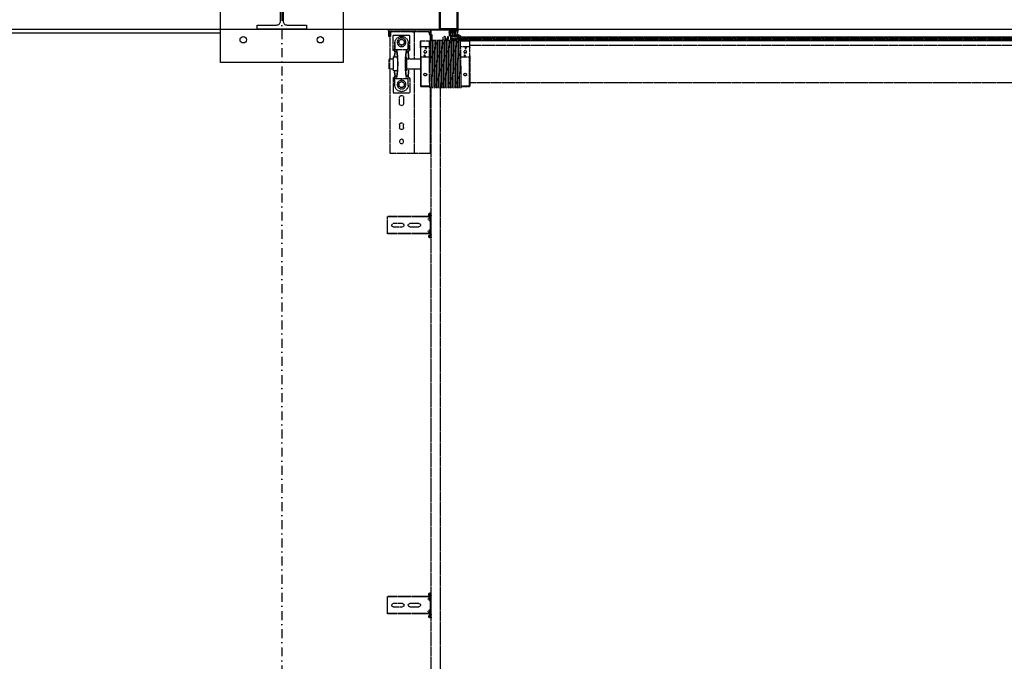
# Model space of a CAD drawing. Header units: centimetres. Extents: x 47725 to 65780, y 1899 to 12037.
# Tile 93 of 156: x 49998 to 50279, y 5582 to 5765. Entities that reach past the tile are written whole.
import ezdxf

# ---------------------------------------------------------------- set-up
doc = ezdxf.new("R2010")
doc.units = ezdxf.units.CM
doc.header["$LTSCALE"] = 0.02
doc.linetypes.add('DASHDOT2', pattern=[12.7, 6.35, -3.175, 0, -3.175])
doc.linetypes.add('DASHED2', pattern=[9.525, 6.35, -3.175])
for name, color, linetype in [('33 - linia 2', 3, 'Continuous'), ('333 - linia 3', 5, 'Continuous'), ('A-ELEWACJE', 3, 'Continuous'), ('A-Grid', 191, 'DASHDOT2'), ('CKDRZWI_', 7, 'Continuous')]:
    doc.layers.add(name, color=color, linetype=linetype)
doc.layers.add('CKPOM_POWIERZ', color=1, linetype='Continuous', plot=False)
doc.layers.add('CKSCIANY_PRZEKR', color=6, linetype='Continuous', lineweight=50)
doc.layers.add('REV', color=20, linetype='Continuous', lineweight=40, plot=False)

# ---------------------------------------------------------------- blocks, each defined once
blk = doc.blocks.new('A$7E8814A102C37C')
at = {"layer": 'A-Grid', "ltscale": 20}
blk.add_lwpolyline([(500, -130), (500, -1964.5)], dxfattribs=at)
blk = doc.blocks.new('A$7E8814B27261F1')
at = {"color": 7, "linetype": 'DASHED2', "ltscale": 10}
for p, q in [((200, 4585), (200, 4567)), ((200, 4567), (200, 4457)), ((204, 4567), (204, 4457)), ((204, 4567), (205, 4566.5)), ((204, 4563), (207, 4563)), ((207, 4563), (204, 4563)), ((205, 4572), (215, 4572)), ((205, 4568), (215, 4568)), ((220, 4564.6), (205, 4564.6)), ((207, 4564.6), (207, 4563)), ((207, 4503), (207, 4563)), ((215, 4572), (220, 4572)), ((220, 4568), (215, 4568)), ((216.5, 4558.5), (216.5, 4510.5)), ((257.9, 4558.5), (216.5, 4558.5)), ((220, 4572), (220, 4568)), ((223, 4568), (220, 4571)), ((220, 4568), (220, 4564.6)), ((220, 4568), (223, 4568)), ((221.7, 4568), (284, 4568)), ((237.5, 4553.5), (257.9, 4553.5)), ((257.9, 4553.5), (238.5, 4553.5)), ((257.9, 4558.5), (257.9, 4553.5)), ((260.5, 4558.5), (257.9, 4558.5)), ((257.9, 4553.5), (257.9, 4550.4)), ((260.5, 4553.5), (257.9, 4553.5)), ((257.9, 4550.4), (257.9, 4518.6)), ((260.5, 4553.5), (260.5, 4558.5)), ((260.5, 4553.6), (268, 4553.6)), ((279, 4558.5), (319, 4558.5)), ((279, 4558.5), (279, 4546.8)), ((285.5, 4570), (284, 4568.5)), ((284, 4568.5), (314, 4568.5)), ((284, 4568.5), (284, 4558.5)), ((312.5, 4570), (285.5, 4570)), ((314, 4568.5), (312.5, 4570)), ((314, 4558.5), (314, 4568.5)), ((314, 4568), (554, 4568)), ((319, 4546.8), (319, 4558.5)), ((330, 4553.6), (337.5, 4553.6)), ((337.5, 4553.5), (337.5, 4558.5)), ((337.5, 4558.5), (340.1, 4558.5)), ((340.1, 4553.5), (337.5, 4553.5)), ((340.1, 4558.5), (381.5, 4558.5)), ((340.1, 4558.5), (340.1, 4553.5)), ((340.1, 4550.4), (340.1, 4553.5)), ((360.5, 4553.5), (340.1, 4553.5)), ((359.5, 4553.5), (340.1, 4553.5)), ((340.1, 4550.4), (340.1, 4518.6)), ((381.5, 4558.5), (381.5, 4510.5)), ((554, 4568), (554, 4563)), ((554, 4563), (554, 4503)), ((735.3, 4575), (734.2, 4575)), ((734.2, 4463.5), (734.2, 4575)), ((735.3, 4463.5), (735.3, 4575)), ((740.4, 4575), (735.3, 4575)), ((742.2, 4575), (740.4, 4575)), ((747.8, 4575), (742.2, 4575)), ((749.7, 4575), (747.8, 4575)), ((768.6, 4575), (749.7, 4575)), ((754.6, 4532), (754.6, 4558)), ((763.6, 4558), (763.6, 4532)), ((770.5, 4575), (768.6, 4575)), ((776.1, 4575), (770.5, 4575)), ((777.8, 4575), (776.1, 4575)), ((782.9, 4575), (777.8, 4575)), ((784.1, 4575), (782.9, 4575)), ((782.9, 4463.5), (782.9, 4575)), ((784.1, 4463.5), (784.1, 4575)), ((1819.4, 4575), (1818.3, 4575)), ((1818.3, 4463.5), (1818.3, 4575)), ((1819.4, 4463.5), (1819.4, 4575)), ((1824.5, 4575), (1819.4, 4575)), ((1826.2, 4575), (1824.5, 4575)), ((1831.8, 4575), (1826.2, 4575)), ((1833.7, 4575), (1831.8, 4575)), ((1852.7, 4575), (1833.7, 4575)), ((1838.7, 4532), (1838.7, 4558)), ((1847.7, 4558), (1847.7, 4532)), ((1854.6, 4575), (1852.7, 4575)), ((1860.2, 4575), (1854.6, 4575)), ((1861.9, 4575), (1860.2, 4575)), ((1867, 4575), (1861.9, 4575)), ((1868.2, 4575), (1867, 4575)), ((1867, 4463.5), (1867, 4575)), ((1868.2, 4463.5), (1868.2, 4575)), ((220.5, 4535.5), (220.5, 4533.5)), ((227.8, 4534.5), (230.1, 4538.5)), ((230.1, 4530.5), (227.8, 4534.5)), ((230.1, 4538.5), (232.4, 4542.5)), ((232.4, 4526.5), (230.1, 4530.5)), ((232.4, 4542.5), (237, 4542.5)), ((237, 4526.5), (232.4, 4526.5)), ((237, 4542.5), (241.6, 4542.5)), ((241.6, 4526.5), (237, 4526.5)), ((241.6, 4542.5), (243.9, 4538.5)), ((243.9, 4530.5), (241.6, 4526.5)), ((243.9, 4538.5), (246.2, 4534.5)), ((246.2, 4534.5), (243.9, 4530.5)), ((279, 4522.2), (279, 4520.4)), ((319, 4520.4), (319, 4522.2)), ((348.8, 4534.5), (351.1, 4538.5)), ((351.1, 4530.5), (348.8, 4534.5)), ((351.1, 4538.5), (353.4, 4542.5)), ((353.4, 4526.5), (351.1, 4530.5)), ((353.4, 4542.5), (358, 4542.5)), ((358, 4526.5), (353.4, 4526.5)), ((358, 4542.5), (362.6, 4542.5)), ((362.6, 4526.5), (358, 4526.5)), ((362.6, 4542.5), (364.9, 4538.5)), ((364.9, 4530.5), (362.6, 4526.5)), ((364.9, 4538.5), (367.2, 4534.5)), ((367.2, 4534.5), (364.9, 4530.5)), ((377.5, 4535.5), (377.5, 4533.5)), ((412, 4540.5), (395, 4540.5)), ((395, 4528.5), (412, 4528.5)), ((473, 4540.5), (480, 4540.5)), ((480, 4528.5), (473, 4528.5)), ((204, 4503), (207, 4503)), ((207, 4503), (204, 4503)), ((204, 4495), (207, 4498)), ((207, 4498), (204, 4495)), ((206, 4497), (207, 4497)), ((207, 4503), (207, 4498)), ((284, 4498), (207, 4498)), ((207, 4457), (207, 4497)), ((257.9, 4510.5), (216.5, 4510.5)), ((237.5, 4515.5), (257.9, 4515.5)), ((257.9, 4515.5), (238.5, 4515.5)), ((257.9, 4515.5), (257.9, 4518.6)), ((257.9, 4515.5), (257.9, 4510.5)), ((260.5, 4515.5), (257.9, 4515.5)), ((257.9, 4510.5), (260.5, 4510.5)), ((260.5, 4515.5), (260.5, 4510.5)), ((260.5, 4515.4), (268, 4515.4)), ((279, 4520.4), (319, 4520.4)), ((284, 4520.4), (284, 4480)), ((314, 4480), (314, 4520.4)), ((554, 4498), (314, 4498)), ((330, 4515.4), (337.5, 4515.4)), ((337.5, 4515.5), (337.5, 4510.5)), ((340.1, 4515.5), (337.5, 4515.5)), ((340.1, 4510.5), (337.5, 4510.5)), ((340.1, 4518.6), (340.1, 4515.5)), ((340.1, 4515.5), (340.1, 4510.5)), ((359.5, 4515.5), (340.1, 4515.5)), ((360.5, 4515.5), (340.1, 4515.5)), ((340.1, 4510.5), (381.5, 4510.5)), ((554, 4503), (554, 4498)), ((554, 4497), (554, 4498)), ((554, 4497), (554, 4457)), ((754.6, 4485), (754.6, 4511)), ((763.6, 4511), (763.6, 4485)), ((1838.7, 4485), (1838.7, 4511)), ((1847.7, 4511), (1847.7, 4485)), ((233.5, 4480), (232.7, 4479.2)), ((250, 4479.2), (232.7, 4479.2)), ((232.7, 4479.2), (232.7, 4469.8)), ((252.7, 4480), (233.5, 4480)), ((250, 4455), (250, 4479.2)), ((252.7, 4480), (276.2, 4480)), ((276.2, 4480), (362.3, 4480)), ((278.9, 4479.2), (278.9, 4455)), ((278.9, 4479.2), (362.1, 4479.2)), ((362.1, 4455), (362.1, 4479.2)), ((362.3, 4480), (363.6, 4480)), ((363.7, 4479.2), (363.7, 4455)), ((200, 4457), (200, 4449)), ((200, 4449), (200, 4400.3)), ((202, 4449), (202, 4400.3)), ((203, 4452), (203, 4452.4)), ((204, 4452), (203, 4452)), ((232.1, 4450), (203, 4450)), ((207, 4457), (204, 4457)), ((204, 4452), (204, 4452.1)), ((210, 4456), (205, 4456)), ((210, 4452), (205, 4452)), ((210, 4456), (215, 4456)), ((215, 4452), (210, 4452)), ((215, 4456), (215, 4452)), ((245, 4452), (215, 4452)), ((215.3, 4450), (215.3, 4448.5)), ((215.7, 4448.5), (215.3, 4448.5)), ((215.3, 4448.5), (215.8, 4448)), ((215.7, 4450), (215.7, 4448.5)), ((232.7, 4448.5), (215.7, 4448.5)), ((215.7, 4448.5), (216.2, 4448)), ((215.8, 4448), (216.2, 4448)), ((216.2, 4448), (232.2, 4448)), ((231, 4452.7), (231, 4452.3)), ((231, 4447.7), (231, 4447.3)), ((231, 4442.7), (231, 4442.3)), ((231, 4437.7), (231, 4437.3)), ((353.9, 4455), (232.5, 4455)), ((232.7, 4464.1), (232.7, 4455)), ((353.9, 4455), (367, 4455)), ((554, 4452), (365.8, 4452)), ((367, 4454.8), (367, 4455)), ((367, 4449.8), (367, 4450.2)), ((636.7, 4450), (367, 4450)), ((367, 4444.8), (367, 4445.2)), ((367, 4439.8), (367, 4440.2)), ((554, 4457), (554, 4452)), ((711.3, 4450), (636.7, 4450)), ((4186.6, 4450), (711.3, 4450)), ((724.2, 4453.9), (723.7, 4450.5)), ((725.7, 4450.3), (723.7, 4450.5)), ((726.1, 4453.6), (725.7, 4450.3)), ((726.4, 4450.3), (725.7, 4450.3)), ((726.9, 4453.6), (726.4, 4450.3)), ((729.3, 4456.5), (727.1, 4456.5)), ((729.3, 4454.5), (727.1, 4454.5)), ((730, 4456.5), (729.3, 4456.5)), ((730.4, 4452.6), (730.3, 4453.6)), ((732.4, 4452.9), (732.3, 4453.9)), ((733.1, 4452.9), (733, 4453.9)), ((749.7, 4452), (733.4, 4452)), ((785.7, 4450), (733.4, 4450)), ((734.2, 4453.4), (734.2, 4463.5)), ((735.3, 4452.5), (734.2, 4453.4)), ((735.3, 4452.5), (735.3, 4463.5)), ((740.4, 4458.3), (735.3, 4452.5)), ((745.9, 4454), (737.9, 4454)), ((737.9, 4454), (737.9, 4452)), ((747.8, 4452.8), (742.2, 4458.4)), ((746.3, 4454), (745.9, 4454)), ((745.9, 4452), (745.9, 4454)), ((746.3, 4452), (746.3, 4454)), ((752, 4452), (749.7, 4452)), ((766.3, 4452), (752, 4452)), ((768.6, 4452), (766.3, 4452)), ((785.7, 4452), (768.6, 4452)), ((776.1, 4458.4), (770.5, 4452.8)), ((781.4, 4454), (773.4, 4454)), ((773.4, 4454), (773.4, 4452)), ((782.9, 4452.5), (777.8, 4458.3)), ((781.6, 4454), (781.4, 4454)), ((781.4, 4452), (781.4, 4454)), ((781.8, 4452), (781.8, 4453.8)), ((782.9, 4452.5), (782.9, 4463.5)), ((784.1, 4453.4), (782.9, 4452.5)), ((784.1, 4453.4), (784.1, 4463.5)), ((786.4, 4450), (785.7, 4450)), ((786.8, 4453.9), (786.6, 4452.9)), ((788.7, 4453.6), (788.6, 4452.6)), ((789.5, 4453.6), (789.3, 4452.6)), ((791.9, 4456.5), (789.7, 4456.5)), ((791.9, 4454.5), (789.7, 4454.5)), ((792.6, 4456.5), (791.9, 4456.5)), ((793.3, 4450.3), (792.9, 4453.6)), ((793.3, 4450.3), (795.3, 4450.5)), ((794.1, 4450.3), (793.3, 4450.3)), ((794.1, 4450.3), (796, 4450.5)), ((795.3, 4450.5), (794.9, 4453.9)), ((796, 4450.5), (795.3, 4450.5)), ((796, 4450.5), (795.6, 4453.9)), ((1808.2, 4453.9), (1807.8, 4450.5)), ((1809.8, 4450.3), (1807.8, 4450.5)), ((1810.2, 4453.6), (1809.8, 4450.3)), ((1810.5, 4450.3), (1809.8, 4450.3)), ((1810.9, 4453.6), (1810.5, 4450.3)), ((1813.4, 4456.5), (1811.2, 4456.5)), ((1813.4, 4454.5), (1811.2, 4454.5)), ((1814.1, 4456.5), (1813.4, 4456.5)), ((1814.5, 4452.6), (1814.4, 4453.6)), ((1816.5, 4452.9), (1816.4, 4453.9)), ((1817.2, 4452.9), (1817.1, 4453.9)), ((1833.7, 4452), (1817.5, 4452)), ((1869.7, 4450), (1817.5, 4450)), ((1818.3, 4453.4), (1818.3, 4463.5)), ((1819.4, 4452.5), (1818.3, 4453.4)), ((1819.4, 4452.5), (1819.4, 4463.5)), ((1824.5, 4458.3), (1819.4, 4452.5)), ((1829.9, 4454), (1821.9, 4454)), ((1821.9, 4454), (1821.9, 4452)), ((1831.8, 4452.8), (1826.2, 4458.4)), ((1830.4, 4454), (1829.9, 4454)), ((1829.9, 4452), (1829.9, 4454)), ((1830.4, 4452), (1830.4, 4454)), ((1836.1, 4452), (1833.7, 4452)), ((1850.4, 4452), (1836.1, 4452)), ((1852.7, 4452), (1850.4, 4452)), ((1869.7, 4452), (1852.7, 4452)), ((1860.2, 4458.4), (1854.6, 4452.8)), ((1865.4, 4454), (1857.4, 4454)), ((1857.4, 4454), (1857.4, 4452)), ((1867, 4452.5), (1861.9, 4458.3)), ((1865.7, 4454), (1865.4, 4454)), ((1865.4, 4452), (1865.4, 4454)), ((1865.9, 4452), (1865.9, 4453.8)), ((1867, 4452.5), (1867, 4463.5)), ((1868.2, 4453.4), (1867, 4452.5)), ((1868.2, 4453.4), (1868.2, 4463.5)), ((1870.4, 4450), (1869.7, 4450)), ((1870.8, 4453.9), (1870.7, 4452.9)), ((1872.8, 4453.6), (1872.7, 4452.6)), ((1873.5, 4453.6), (1873.4, 4452.6)), ((1876, 4456.5), (1873.8, 4456.5)), ((1876, 4454.5), (1873.8, 4454.5)), ((1876.7, 4456.5), (1876, 4456.5)), ((1877.4, 4450.3), (1877, 4453.6)), ((1877.4, 4450.3), (1879.4, 4450.5)), ((1878.1, 4450.3), (1877.4, 4450.3)), ((1878.1, 4450.3), (1880.1, 4450.5)), ((1879.4, 4450.5), (1879, 4453.9)), ((1880.1, 4450.5), (1879.4, 4450.5)), ((1880.1, 4450.5), (1879.7, 4453.9)), ((221, 4412), (221, 4410.8)), ((226, 4408.9), (221.8, 4409.8)), ((222.4, 4410), (222.1, 4410)), ((222.2, 4417), (222.4, 4417)), ((222.4, 4417), (231.3, 4417)), ((229.3, 4410), (222.4, 4410)), ((232.3, 4409.1), (229.3, 4410)), ((230.2, 4411), (233.5, 4409.9)), ((231, 4432.7), (231, 4432.3)), ((231, 4427.7), (231, 4427.3)), ((231, 4422.7), (231, 4422.3)), ((231, 4417.7), (231, 4417.3)), ((231, 4412.7), (231, 4412.3)), ((353, 4424.5), (636.7, 4424.5)), ((367, 4434.8), (367, 4435.2)), ((367, 4429.8), (367, 4430.2)), ((367, 4424.8), (367, 4425.2)), ((367, 4419.8), (367, 4420.2)), ((367, 4414.8), (367, 4415.2)), ((367, 4409.8), (367, 4410.2)), ((636.7, 4424.5), (711.3, 4424.5)), ((711.3, 4424.5), (4186.6, 4424.5)), ((207.8, 4381.8), (203.4, 4379.5)), ((208.6, 4395.3), (206.6, 4395.3)), ((208.6, 4385.3), (208.6, 4395.3)), ((208.7, 4396.1), (208.7, 4383.3)), ((217.5, 4397.8), (210.2, 4397.8)), ((210.2, 4391.1), (210.2, 4395.3)), ((210.2, 4383.3), (210.2, 4387.6)), ((211.2, 4396.3), (217, 4396.3)), ((217, 4390.1), (211.2, 4390.1)), ((211.2, 4388.6), (217, 4388.6)), ((217, 4382.3), (211.2, 4382.3)), ((218, 4395.3), (218, 4391.1)), ((218, 4387.6), (218, 4383.3)), ((219.5, 4377.4), (219.5, 4395.8)), ((221, 4402.2), (221, 4402)), ((221.1, 4374.5), (221.1, 4392.7)), ((221.1, 4374.5), (221.1, 4392.7)), ((221.1, 4374.5), (221.1, 4392.7)), ((221.2, 4374.5), (221.2, 4392.7)), ((221.2, 4374.5), (221.2, 4392.7)), ((221.8, 4403.2), (226, 4404.1)), ((221.8, 4403.2), (229.8, 4403.2)), ((230, 4401), (222, 4401)), ((222.2, 4374.5), (222.2, 4392.7)), ((223, 4394.5), (226.2, 4394.5)), ((223, 4393.5), (226.2, 4393.5)), ((232.1, 4408.9), (226, 4408.9)), ((232.1, 4404.1), (226, 4404.1)), ((226.2, 4394.5), (227.2, 4394.5)), ((227.2, 4393.5), (226.2, 4393.5)), ((227.2, 4393.5), (227.2, 4394.5)), ((227.2, 4394.5), (227.6, 4394.5)), ((227.2, 4393.5), (227.2, 4393.5)), ((227.2, 4360.3), (227.2, 4393.5)), ((227.6, 4393.5), (227.2, 4393.5)), ((227.6, 4394.5), (230.3, 4394.5)), ((227.6, 4393.5), (228.5, 4393.5)), ((228.8, 4393.5), (228.5, 4393.5)), ((228.5, 4393.5), (228.5, 4359)), ((231.8, 4393.5), (228.8, 4393.5)), ((229.8, 4403.2), (232.2, 4403.9)), ((230.3, 4393.5), (230.3, 4394.5)), ((230.3, 4394.5), (231.9, 4394.5)), ((231.1, 4402.3), (230.7, 4402.2)), ((231, 4407.7), (231, 4407.3)), ((231, 4402.7), (231, 4402.3)), ((231, 4397.7), (231, 4397.3)), ((231, 4392.7), (231, 4392.3)), ((231, 4387.7), (231, 4387.3)), ((231, 4382.7), (231, 4382.3)), ((231.5, 4393.5), (232, 4393.5)), ((231.8, 4393.5), (231.8, 4393.3)), ((231.8, 4389.1), (231.8, 4383.3)), ((367, 4404.8), (367, 4405.2)), ((367, 4399.8), (367, 4400.2)), ((367, 4394.8), (367, 4395.2)), ((367, 4389.8), (367, 4390.2)), ((367, 4384.8), (367, 4385.2)), ((208.5, 4380.5), (202.8, 4377.5)), ((203, 4373.3), (216.2, 4376.1)), ((203.2, 4374.8), (217, 4377.8)), ((217, 4380.8), (209.7, 4380.8)), ((216.7, 4375.5), (215.3, 4371.9)), ((215.8, 4369.7), (230.9, 4355.2)), ((217, 4371.4), (217.9, 4373.2)), ((231.5, 4356), (217.2, 4370.3)), ((218, 4379), (218, 4379.8)), ((218.1, 4373.3), (222.2, 4371.5)), ((218.7, 4374.9), (219.2, 4376.1)), ((222.6, 4372.4), (218.7, 4374.6)), ((221.1, 4374.5), (221.1, 4374.5)), ((221.1, 4374.5), (221.1, 4374.5)), ((221.2, 4374.5), (221.1, 4374.5)), ((221.2, 4374.5), (221.2, 4374.5)), ((222.2, 4374.5), (221.2, 4374.5)), ((222.1, 4372.7), (222.1, 4374.5)), ((222.1, 4374.5), (222.1, 4372.7)), ((222.1, 4372.7), (222.1, 4374.5)), ((222.1, 4365.4), (222.1, 4371.5)), ((222.1, 4371.5), (222.1, 4365.4)), ((222.1, 4365.4), (222.1, 4371.5)), ((222.1, 386.3), (222.1, 4363.7)), ((222.1, 4363.7), (222.1, 386.3)), ((222.1, 386.3), (222.1, 4363.7)), ((222.2, 4372.6), (222.2, 4374.5)), ((222.2, 4372.6), (222.2, 4374.5)), ((222.2, 4365.3), (222.2, 4371.5)), ((222.2, 4365.3), (222.2, 4371.5)), ((222.2, 386.4), (222.2, 4363.6)), ((222.2, 386.4), (222.2, 4363.6)), ((224.1, 4370), (225.4, 4368.3)), ((225.9, 4368.7), (224.5, 4370.7)), ((227.2, 391.2), (227.2, 4358.8)), ((228.5, 4357.6), (228.5, 392.4)), ((231, 4377.7), (231, 4377.3)), ((231, 4372.7), (231, 4372.3)), ((231, 4367.7), (231, 4367.3)), ((231.8, 4379.1), (231.8, 4378.3)), ((231.8, 4374.1), (231.8, 4373.3)), ((231.8, 4369.1), (231.8, 4368.3)), ((231.8, 4366.8), (231.8, 374.1)), ((232.4, 4365.8), (232.4, 385)), ((232.7, 4365), (232.7, 4355.8)), ((250, 4340.7), (250, 4365)), ((278.9, 4365), (278.9, 4340.7)), ((354.8, 4365), (367, 4365)), ((362.1, 4340.7), (362.1, 4365)), ((363.7, 4365), (363.7, 4340.7)), ((367, 4379.8), (367, 4380.2)), ((367, 4374.8), (367, 4375.2)), ((367, 4369.8), (367, 4370.2)), ((367, 4365), (367, 4365.2)), ((232.7, 4350.1), (232.7, 4340.7)), ((232.7, 4340.7), (250, 4340.7)), ((232.7, 4340.7), (233.5, 4340)), ((252.7, 4340), (233.5, 4340)), ((245, 4340), (245, 410)), ((276.2, 4340), (252.7, 4340)), ((276.2, 4340), (362.3, 4340)), ((362.1, 4340.7), (278.9, 4340.7)), ((353, 410), (353, 4340)), ((363.6, 4340), (362.3, 4340))]:
    blk.add_line(p, q, dxfattribs=at)
at = {"color": 7, "linetype": 'Continuous', "ltscale": 10}
for p, q in [((200.5, 4389.3), (199.7, 4388.1)), ((199.7, 4387.5), (200.5, 4388.3)), ((199.7, 4388.1), (199.7, 4387.5)), ((200.5, 4385.3), (199.7, 4384.1)), ((199.7, 4383.5), (200.5, 4384.3)), ((199.7, 4384.1), (199.7, 4383.5)), ((200, 4400.3), (200, 4388.6)), ((200, 4387.8), (200, 4384.6)), ((200, 4383.8), (200, 4380.6)), ((200.2, 4392.2), (200.1, 4391.6)), ((200.1, 4391.6), (201, 4392.2)), ((201.2, 4393.2), (200.2, 4392.2)), ((201, 4392.2), (200.5, 4389.3)), ((200.5, 4388.3), (200.5, 4385.3)), ((200.5, 4384.3), (200.5, 4381.3)), ((200.9, 4398.2), (201.7, 4397.4)), ((201.5, 4394.7), (201.2, 4393.2)), ((202, 4396.7), (202, 4385.3)), ((202, 4380.3), (202, 4385.3)), ((202.3, 4399.6), (203.1, 4398.8)), ((204, 4396.7), (204, 4385.3)), ((206.6, 4385.3), (206.6, 4395.3)), ((200.5, 4381.3), (199.7, 4380.1)), ((199.7, 4379.5), (200.5, 4380.3)), ((199.7, 4380.1), (199.7, 4379.5)), ((200, 4379.8), (200, 4375)), ((200.5, 4380.3), (200.5, 4375.3)), ((202, 4376.1), (202, 4375.8))]:
    blk.add_line(p, q, dxfattribs=at)
at = {"color": 7, "linetype": 'DASHED2', "ltscale": 10}
for centre, radius in [((237, 4534.5), 12.5), ((358, 4534.5), 12.5), ((520, 4534.5), 6)]:
    blk.add_circle(centre, radius, dxfattribs=at)
for centre, radius, start, end in [((205, 4567), 5, 90, 180), ((205, 4567), 1, 90, 180), ((238.5, 4535.5), 18, 93.1972, 180), ((238.5, 4535.5), 18, 90, 93.1972), ((359.5, 4535.5), 18, 86.8028, 90), ((359.5, 4535.5), 18, 0, 86.8028), ((759.1, 4558), 4.5, 0, 180), ((1843.2, 4558), 4.5, 0, 180), ((238.5, 4533.5), 18, 180, 266.8028), ((237, 4534.5), 8, 150, 210), ((237, 4534.5), 8, 90, 150), ((237, 4534.5), 8, 210, 270), ((237, 4534.5), 8, 30, 90), ((237, 4534.5), 8, 270, 330), ((237, 4534.5), 8, 330, 30), ((358, 4534.5), 8, 150, 210), ((358, 4534.5), 8, 90, 150), ((358, 4534.5), 8, 210, 270), ((358, 4534.5), 8, 30, 90), ((358, 4534.5), 8, 270, 330), ((359.5, 4533.5), 18, 273.1972, 0), ((358, 4534.5), 8, 330, 30), ((395, 4534.5), 6, 90, 270), ((412, 4534.5), 6, 270, 90), ((473, 4534.5), 6, 90, 270), ((480, 4534.5), 6, 270, 90), ((759.1, 4532), 4.5, 180, 0), ((1843.2, 4532), 4.5, 180, 0), ((238.5, 4533.5), 18, 266.8028, 270), ((359.5, 4533.5), 18, 270, 273.1972), ((759.1, 4511), 4.5, 0, 180), ((1843.2, 4511), 4.5, 0, 180), ((266.3, 4426.3), 55.3, 104.2053, 107.0848), ((262.6, 4426.3), 55.3, 72.9152, 75.7947), ((382.5, 4475.6), 20.7, 167.7246, 169.8445), ((343.4, 4475.6), 20.7, 10.1555, 12.2754), ((759.1, 4485), 4.5, 180, 0), ((1843.2, 4485), 4.5, 180, 0), ((205, 4457), 5, 180, 270), ((203, 4449), 3, 90, 180), ((203, 4449), 1, 90, 180), ((205, 4457), 1, 180, 270), ((230, 4449.9), 2.39, 270.2737, 342.8551), ((230, 4444.9), 2.39, 270.2737, 342.8551), ((230, 4439.9), 2.39, 270.2737, 342.8551), ((1137, 50069.1), 45625.4, 268.86217, 269.03289), ((1007.4, 42977), 38532.5, 268.8455, 269.04765), ((1137, 50064.1), 45625.4, 268.86217, 269.03289), ((1007.4, 42972), 38532.5, 268.8455, 269.04765), ((1137, 50059.1), 45625.4, 268.86217, 269.03289), ((1007.4, 42967), 38532.5, 268.8455, 269.04765), ((1137, 50054.1), 45625.4, 268.86217, 269.03289), ((391, 6390.4), 1935.7, 268.9006, 269.2866), ((-408.8, 42981.4), 38534.5, 271.15341, 271.15352), ((-408.8, 42976.4), 38534.5, 271.15341, 271.15352), ((-408.8, 42971.4), 38534.5, 271.15341, 271.15352), ((-408.8, 42966.4), 38534.5, 271.15341, 271.15352), ((741.3, 4457.5), 1.2, 45, 139), ((749.7, 4454.7), 2.7, 225, 270), ((768.6, 4454.7), 2.7, 270, 315), ((776.9, 4457.5), 1.2, 41, 135), ((1825.4, 4457.5), 1.2, 45, 139), ((1833.7, 4454.7), 2.7, 225, 270), ((1852.7, 4454.7), 2.7, 270, 315), ((1861, 4457.5), 1.2, 41, 135), ((222, 4410.8), 1, 180, 258.1351), ((222.1, 4411), 1, 180.0163, 258.4234), ((222.1, 4411), 1.02, 258.5649, 270.1313), ((230, 4434.9), 2.39, 270.2737, 342.8551), ((230, 4429.9), 2.39, 270.2737, 342.8551), ((230, 4424.9), 2.39, 270.2737, 342.8551), ((230, 4419.9), 2.39, 270.2737, 342.8551), ((230, 4414.9), 2.39, 270.2737, 342.8551), ((1007.4, 42962), 38532.5, 268.8455, 269.04765), ((1137, 50049.1), 45625.4, 268.86217, 269.03289), ((1007.4, 42957), 38532.5, 268.8455, 269.04765), ((1137, 50044.1), 45625.4, 268.86217, 269.03289), ((1007.4, 42952), 38532.5, 268.8455, 269.04765), ((1137, 50039.1), 45625.4, 268.86217, 269.03289), ((1007.4, 42947), 38532.5, 268.8455, 269.04765), ((1137, 50034.1), 45625.4, 268.86217, 269.03289), ((1007.4, 42942), 38532.5, 268.8455, 269.04765), ((1137, 50029.1), 45625.4, 268.86217, 269.03289), ((1007.4, 42937), 38532.5, 268.8455, 269.04765), ((-408.8, 42961.4), 38534.5, 271.15341, 271.15352), ((-408.8, 42956.4), 38534.5, 271.15341, 271.15352), ((-408.8, 42951.4), 38534.5, 271.15341, 271.15352), ((-408.8, 42946.4), 38534.5, 271.15341, 271.15352), ((-408.8, 42941.4), 38534.5, 271.15341, 271.15352), ((-408.8, 42936.4), 38534.5, 271.15341, 271.15352), ((205.3, 4385.3), 3.3, 180, 0), ((207.6, 4396.1), 2.6, 51.3053, 156.0835), ((207.6, 4396.1), 1.1, 0, 156.0835), ((207, 4383.3), 1.66, 297.9392, 0), ((210.2, 4399.3), 1.5, 231.3053, 270), ((211.2, 4395.3), 1, 90, 180), ((211.2, 4391.1), 1, 180, 270), ((211.2, 4387.6), 1, 90, 180), ((211.2, 4383.3), 1, 180, 270), ((217, 4395.3), 1, 0, 90), ((217, 4391.1), 1, 270, 0), ((217, 4387.6), 1, 0, 90), ((217, 4383.3), 1, 270, 0), ((217.5, 4395.8), 2, 0, 90), ((222, 4402.2), 1, 101.8649, 180), ((222, 4402), 1, 180, 270), ((222.9, 4392.7), 1.8, 90, 180), ((222.9, 4392.7), 1.8, 90, 180), ((222.9, 4392.7), 1.8, 90, 180), ((223, 4392.7), 1.8, 90, 180), ((223, 4392.7), 1.8, 90, 180), ((223, 4392.7), 0.8, 90, 180), ((230, 4409.9), 2.39, 270.2737, 342.8551), ((230, 4404.9), 2.39, 270.2737, 342.8551), ((230, 4399.9), 2.39, 270.2737, 342.8551), ((230, 4394.9), 2.39, 270.2737, 342.8551), ((230, 4389.9), 2.39, 270.2737, 342.8551), ((230, 4384.9), 2.39, 270.2737, 342.8551), ((1137, 50024.1), 45625.4, 268.86217, 269.03289), ((1007.4, 42932), 38532.5, 268.8455, 269.04765), ((1137, 50019.1), 45625.4, 268.86217, 269.03289), ((1007.4, 42927), 38532.5, 268.8455, 269.04765), ((1137, 50014.1), 45625.4, 268.86217, 269.03289), ((1007.4, 42922), 38532.5, 268.8455, 269.04765), ((1137, 50009.1), 45625.4, 268.86217, 269.03289), ((1007.4, 42917), 38532.5, 268.8455, 269.04765), ((1137, 50004.1), 45625.4, 268.86217, 269.03289), ((1007.4, 42912), 38532.5, 268.8455, 269.04765), ((1137, 49999.1), 45625.4, 268.86217, 269.03289), ((1007.4, 42907), 38532.5, 268.8455, 269.04765), ((-408.8, 42931.5), 38534.5, 271.15341, 271.15352), ((-408.8, 42926.5), 38534.5, 271.15341, 271.15352), ((-408.8, 42921.5), 38534.5, 271.15341, 271.15352), ((-408.8, 42916.5), 38534.5, 271.15341, 271.15352), ((-408.8, 42911.5), 38534.5, 271.15341, 271.15352), ((209.7, 4378.3), 2.52, 90, 117.9392), ((217.2, 4371.2), 2, 159.5499, 226.1452), ((216.3, 4375.7), 0.441, 339.5499, 102.1704), ((217.9, 4371), 1, 155, 225), ((217, 4379.8), 1, 0, 90), ((216.7, 4379), 1.27, 282.1797, 0), ((218, 4373.1), 0.2, 66, 155), ((218.8, 4374.8), 0.2, 155, 240), ((216.5, 4377.4), 3, 335, 0), ((220.1, 4366.9), 5, 38.3186, 66), ((219.6, 4367.2), 6, 35, 60), ((225.6, 4368.5), 0.301, 218.3186, 31.6814), ((230, 4379.9), 2.39, 270.2737, 342.8551), ((230, 4374.9), 2.39, 270.2737, 342.8551), ((230, 4369.9), 2.39, 270.2737, 342.8551), ((231.1, 4355.7), 0.5, 240.5251, 45), ((1137, 49994.1), 45625.4, 268.86217, 269.03289), ((1007.4, 42902), 38532.5, 268.8455, 269.04765), ((1137, 49989.1), 45625.4, 268.86217, 269.03289), ((1007.4, 42897), 38532.5, 268.8455, 269.04765), ((1137, 49984.1), 45625.4, 268.86217, 269.03289), ((1010.7, 42859.1), 38499.7, 268.83952, 269.02372), ((-408.8, 42906.5), 38534.5, 271.15341, 271.15352), ((-408.8, 42901.5), 38534.5, 271.15341, 271.15352), ((-408.8, 42896.5), 38534.5, 271.15341, 271.15352), ((266.3, 4393.7), 55.3, 252.9152, 255.7947), ((262.6, 4393.7), 55.3, 284.2053, 287.0848), ((382.5, 4344.4), 20.7, 190.1555, 192.2754), ((343.4, 4344.4), 20.7, 347.7246, 349.8445)]:
    blk.add_arc(centre, radius, start, end, dxfattribs=at)
at = {"color": 7, "linetype": 'Continuous', "ltscale": 10}
for centre, radius, start, end in [((203, 4400.3), 3, 180, 225), ((202.2, 4394.6), 0.749, 104.88, 170), ((201, 4396.7), 1, 0, 45), ((203, 4400.3), 1, 180, 225), ((201, 4396.7), 3, 0, 45), ((205.3, 4385.3), 1.3, 180, 0), ((205.9, 4396.8), 0.75, 156.0835, 336.0835), ((202.6, 4375.3), 2.08, 180, 282.1704), ((202.9, 4380.3), 0.921, 180, 297.9392), ((203.5, 4376.1), 1.53, 117.9392, 180), ((203, 4375.8), 1.01, 180, 282.1797)]:
    blk.add_arc(centre, radius, start, end, dxfattribs=at)
at = {"color": 7, "linetype": 'DASHED2', "ltscale": 10}
for centre, major_axis, ratio, start_param, end_param in [((299, 4550.4), (-41.1, 0), 0.118535, 0, 3.141593), ((299, 4550.4), (-36.1, 0), 0.118535, 5.29957, 6.283185), ((299, 4550.4), (-36.1, 0), 0.118535, 0, 4.125208), ((299, 4550.4), (-41.1, 0), 0.118535, 5.220603, 5.56644), ((299, 4550.4), (-41.1, 0), 0.118535, 3.858338, 4.204175), ((299, 4518.6), (-41.1, 0), 0.118535, 3.141593, 6.283185), ((299, 4518.6), (-36.1, 0), 0.118535, 1.999302, 6.283185), ((299, 4518.6), (-36.1, 0), 0.118535, 0, 1.14229), ((299, 4518.6), (-41.1, 0), 0.118535, 0.716745, 1.197203), ((299, 4518.6), (-41.1, 0), 0.118535, 1.94439, 2.424847), ((727.1, 4453.5), (0, 3), 0.999962, 0, 1.448623), ((727.1, 4453.5), (0, 1), 0.999962, 0, 1.448623), ((727.9, 4453.5), (0, 1), 0.999962, 0, 1.448623), ((729.3, 4453.5), (0, -3), 0.999962, 1.692969, 3.141593), ((729.3, 4453.5), (0, -1), 0.999962, 1.692969, 3.141593), ((730, 4453.5), (0, -3), 0.999962, 1.692969, 3.141593), ((733.4, 4453), (0, -3), 0.999962, 4.834562, 6.283185), ((733.4, 4453), (0, -1), 0.999962, 4.834562, 6.283185), ((734.1, 4453), (0, -1), 0.999962, 4.834562, 6.283185), ((785.7, 4453), (0, 1), 0.999962, 3.141593, 4.590216), ((785.7, 4453), (0, 3), 0.999962, 3.141593, 4.590216), ((786.4, 4453), (0, 3), 0.999962, 3.141593, 4.590216), ((789.7, 4453.5), (0, 3), 0.999962, 0, 1.448623), ((789.7, 4453.5), (0, 1), 0.999962, 0, 1.448623), ((790.5, 4453.5), (0, 1), 0.999962, 0, 1.448623), ((791.9, 4453.5), (0, -3), 0.999962, 1.692969, 3.141593), ((791.9, 4453.5), (0, -1), 0.999962, 1.692969, 3.141593), ((792.6, 4453.5), (0, -3), 0.999962, 1.692969, 3.141593), ((1811.2, 4453.5), (0, 3), 0.999962, 0, 1.448623), ((1811.2, 4453.5), (0, 1), 0.999962, 0, 1.448623), ((1811.9, 4453.5), (0, 1), 0.999962, 0, 1.448623), ((1813.4, 4453.5), (0, -3), 0.999962, 1.692969, 3.141593), ((1813.4, 4453.5), (0, -1), 0.999962, 1.692969, 3.141593), ((1814.1, 4453.5), (0, -3), 0.999962, 1.692969, 3.141593), ((1817.5, 4453), (0, -3), 0.999962, 4.834562, 6.283185), ((1817.5, 4453), (0, -1), 0.999962, 4.834562, 6.283185), ((1818.2, 4453), (0, -1), 0.999962, 4.834562, 6.283185), ((1869.7, 4453), (0, 1), 0.999962, 3.141593, 4.590216), ((1869.7, 4453), (0, 3), 0.999962, 3.141593, 4.590216), ((1870.4, 4453), (0, 3), 0.999962, 3.141593, 4.590216), ((1873.8, 4453.5), (0, 3), 0.999962, 0, 1.448623), ((1873.8, 4453.5), (0, 1), 0.999962, 0, 1.448623), ((1874.5, 4453.5), (0, 1), 0.999962, 0, 1.448623), ((1876, 4453.5), (0, -3), 0.999962, 1.692969, 3.141593), ((1876, 4453.5), (0, -1), 0.999962, 1.692969, 3.141593), ((1876.7, 4453.5), (0, -3), 0.999962, 1.692969, 3.141593), ((221, 4433), (0, 21), 0.011029, 3.141593, 3.592619), ((221.2, 4397), (0, 19), 0.011029, 0, 0.451027), ((225.5, 4406.5), (0, -2.5), 0.999939, 0.207082, 2.934511), ((230, 4402.2), (-0.309, 0.951), 0.758341, 4.470902, 6.084162), ((230.1, 4365), (0, -2.5), 0.998907, 1.564072, 2.731226)]:
    blk.add_ellipse(centre, major_axis=major_axis, ratio=ratio, start_param=start_param, end_param=end_param, dxfattribs=at)
for centre, major_axis, ratio in [((253.5, 4465.5), (0, 2.1), 0.841709), ((264.4, 4467), (0, 4.25), 0.841709), ((275.4, 4468.5), (0, 2.1), 0.841709), ((362.3, 4465.5), (0, -2.1), 0.04674), ((362.9, 4467), (0, 4.25), 0.04674), ((363.5, 4468.5), (0, -2.1), 0.04674), ((253.5, 4351.5), (0, -2.1), 0.841709), ((264.4, 4353), (0, 4.25), 0.841709), ((275.4, 4354.5), (0, -2.1), 0.841709), ((362.3, 4351.5), (0, -2.1), 0.04674), ((362.9, 4353), (0, 4.25), 0.04674), ((363.5, 4354.5), (0, -2.1), 0.04674)]:
    blk.add_ellipse(centre, major_axis=major_axis, ratio=ratio, dxfattribs=at)
for points in [[(264.4, 4553.5), (263.1, 4554.1), (261.8, 4554.7), (260.5, 4555.3)], [(337.5, 4555.3), (336, 4554.6), (334.5, 4553.9), (333, 4553.3)], [(264.4, 4515.5), (263.1, 4514.9), (261.8, 4514.3), (260.5, 4513.7)], [(337.5, 4513.7), (336.1, 4514.3), (334.8, 4514.9), (333.4, 4515.6)], [(232.7, 4469.9), (232.7, 4469.1), (232.8, 4468.1), (232.8, 4467)], [(232.8, 4467), (232.8, 4465.9), (232.7, 4464.9), (232.7, 4464.1)], [(326.6, 4464.1), (327.2, 4464.9), (327.6, 4465.9), (327.6, 4467)], [(327.6, 4467), (327.6, 4468.1), (327.3, 4469.1), (326.7, 4469.9)], [(367, 4450.2), (367, 4450.2), (367, 4450.2), (366.9, 4450.2)], [(367, 4445.2), (367, 4445.2), (367, 4445.2), (366.9, 4445.2)], [(367, 4440.2), (367, 4440.2), (367, 4440.2), (366.9, 4440.2)], [(367, 4435.2), (367, 4435.2), (367, 4435.2), (366.9, 4435.2)], [(367, 4430.2), (367, 4430.2), (367, 4430.2), (366.9, 4430.2)], [(367, 4425.2), (367, 4425.2), (367, 4425.2), (366.9, 4425.2)], [(367, 4420.2), (367, 4420.2), (367, 4420.2), (366.9, 4420.2)], [(367, 4415.2), (367, 4415.2), (367, 4415.2), (366.9, 4415.2)], [(367, 4410.2), (367, 4410.2), (367, 4410.2), (366.9, 4410.2)], [(367, 4405.2), (367, 4405.2), (367, 4405.2), (366.9, 4405.2)], [(367, 4400.2), (367, 4400.2), (367, 4400.2), (366.9, 4400.2)], [(367, 4395.2), (367, 4395.2), (367, 4395.2), (366.9, 4395.2)], [(367, 4390.2), (367, 4390.2), (367, 4390.2), (366.9, 4390.2)], [(367, 4385.2), (367, 4385.2), (367, 4385.2), (366.9, 4385.2)], [(232.7, 4355.9), (232.7, 4355.1), (232.8, 4354.1), (232.8, 4353)], [(327.6, 4353), (327.6, 4354.1), (327.3, 4355.1), (326.7, 4355.9)], [(367, 4380.2), (367, 4380.2), (367, 4380.2), (366.9, 4380.2)], [(367, 4375.2), (367, 4375.2), (367, 4375.2), (366.9, 4375.2)], [(367, 4370.2), (367, 4370.2), (367, 4370.2), (366.9, 4370.2)], [(367, 4365.2), (367, 4365.2), (367, 4365.2), (366.9, 4365.2)], [(232.8, 4353), (232.8, 4351.9), (232.7, 4350.9), (232.7, 4350.1)], [(326.6, 4350.1), (327.2, 4350.9), (327.6, 4351.9), (327.6, 4353)]]:
    blk.add_open_spline(points, degree=3, dxfattribs=at)
for points, knots in [([(267.1, 4469.8), (266.5, 4469), (266.2, 4468), (266.2, 4466), (266.5, 4465), (267.1, 4464.2)], [0.384709, 0.384709, 0.384709, 0.384709, 0.5, 0.5, 0.6138838, 0.6138838, 0.6138838, 0.6138838]), ([(333.1, 4467), (333.1, 4465.9), (332.7, 4464.8), (331.4, 4463.2), (330.4, 4462.8), (328.4, 4462.7), (327.4, 4463.2), (326, 4464.8), (325.6, 4465.9), (325.6, 4468.1), (326, 4469.2), (327.4, 4470.8), (328.4, 4471.2), (330.4, 4471.3), (331.4, 4470.8), (332.7, 4469.2), (333.1, 4468.1), (333.1, 4467)], [0, 0, 0, 0, 0.125, 0.125, 0.25, 0.25, 0.375, 0.375, 0.5, 0.5, 0.625, 0.625, 0.75, 0.75, 0.875, 0.875, 1, 1, 1, 1]), ([(367.9, 4450), (367.9, 4450), (367.9, 4450), (367.9, 4450), (367.8, 4450), (367.7, 4450), (367.4, 4450.1), (366.8, 4450.2), (366.2, 4450.7), (365.8, 4451.3), (365.7, 4451.6), (365.7, 4451.7)], [0.1861249, 0.1861249, 0.1861249, 0.1861249, 0.2261769, 0.4214762, 0.4724045, 0.5083702, 0.5480959, 0.6471273, 0.8033109, 0.9563027, 1, 1, 1, 1]), ([(367.9, 4445), (367.9, 4445), (367.9, 4445), (367.9, 4445), (367.8, 4445), (367.7, 4445), (367.4, 4445.1), (366.8, 4445.2), (366.2, 4445.7), (365.8, 4446.3), (365.7, 4446.6), (365.7, 4446.7)], [0.1861249, 0.1861249, 0.1861249, 0.1861249, 0.2261769, 0.4214762, 0.4724045, 0.5083702, 0.5480959, 0.6471273, 0.8033109, 0.9563027, 1, 1, 1, 1]), ([(367.9, 4440), (367.9, 4440), (367.9, 4440), (367.9, 4440), (367.8, 4440), (367.7, 4440), (367.4, 4440.1), (366.8, 4440.2), (366.2, 4440.7), (365.8, 4441.3), (365.7, 4441.6), (365.7, 4441.7)], [0.1861249, 0.1861249, 0.1861249, 0.1861249, 0.2261769, 0.4214762, 0.4724045, 0.5083702, 0.5480959, 0.6471273, 0.8033109, 0.9563027, 1, 1, 1, 1]), ([(229.3, 4410), (229.4, 4410), (229.5, 4410), (229.7, 4410.1), (229.8, 4410.2), (230, 4410.4), (230, 4410.5), (230.1, 4410.7), (230.2, 4410.9), (230.2, 4411)], [0, 0, 0, 0, 0.25, 0.25, 0.5, 0.5, 0.75, 0.75, 1, 1, 1, 1]), ([(367.9, 4435), (367.9, 4435), (367.9, 4435), (367.9, 4435), (367.8, 4435), (367.7, 4435), (367.4, 4435.1), (366.8, 4435.2), (366.2, 4435.7), (365.8, 4436.3), (365.7, 4436.6), (365.7, 4436.7)], [0.1861249, 0.1861249, 0.1861249, 0.1861249, 0.2261769, 0.4214762, 0.4724045, 0.5083702, 0.5480959, 0.6471273, 0.8033109, 0.9563027, 1, 1, 1, 1]), ([(367.9, 4430), (367.9, 4430), (367.9, 4430), (367.9, 4430), (367.8, 4430), (367.7, 4430), (367.4, 4430.1), (366.8, 4430.2), (366.2, 4430.7), (365.8, 4431.3), (365.7, 4431.6), (365.7, 4431.7)], [0.1861249, 0.1861249, 0.1861249, 0.1861249, 0.2261769, 0.4214762, 0.4724045, 0.5083702, 0.5480959, 0.6471273, 0.8033109, 0.9563027, 1, 1, 1, 1]), ([(367.9, 4425), (367.9, 4425), (367.9, 4425), (367.9, 4425), (367.8, 4425), (367.7, 4425), (367.4, 4425.1), (366.8, 4425.2), (366.2, 4425.7), (365.8, 4426.3), (365.7, 4426.6), (365.7, 4426.7)], [0.1861249, 0.1861249, 0.1861249, 0.1861249, 0.2261769, 0.4214762, 0.4724045, 0.5083702, 0.5480959, 0.6471273, 0.8033109, 0.9563027, 1, 1, 1, 1]), ([(367.9, 4420), (367.9, 4420), (367.9, 4420), (367.9, 4420), (367.8, 4420), (367.7, 4420), (367.4, 4420.1), (366.8, 4420.2), (366.2, 4420.7), (365.8, 4421.3), (365.7, 4421.6), (365.7, 4421.7)], [0.1861249, 0.1861249, 0.1861249, 0.1861249, 0.2261769, 0.4214762, 0.4724045, 0.5083702, 0.5480959, 0.6471273, 0.8033109, 0.9563027, 1, 1, 1, 1]), ([(367.9, 4415), (367.9, 4415), (367.9, 4415), (367.9, 4415), (367.8, 4415), (367.7, 4415), (367.4, 4415.1), (366.8, 4415.2), (366.2, 4415.7), (365.8, 4416.3), (365.7, 4416.6), (365.7, 4416.7)], [0.1861249, 0.1861249, 0.1861249, 0.1861249, 0.2261769, 0.4214762, 0.4724045, 0.5083702, 0.5480959, 0.6471273, 0.8033109, 0.9563027, 1, 1, 1, 1]), ([(367.9, 4410), (367.9, 4410), (367.9, 4410), (367.9, 4410), (367.8, 4410), (367.7, 4410), (367.4, 4410.1), (366.8, 4410.2), (366.2, 4410.7), (365.8, 4411.3), (365.7, 4411.6), (365.7, 4411.7)], [0.1861249, 0.1861249, 0.1861249, 0.1861249, 0.2261769, 0.4214762, 0.4724045, 0.5083702, 0.5480959, 0.6471273, 0.8033109, 0.9563027, 1, 1, 1, 1]), ([(367.9, 4405), (367.9, 4405), (367.9, 4405), (367.9, 4405), (367.8, 4405), (367.7, 4405), (367.4, 4405.1), (366.8, 4405.2), (366.2, 4405.7), (365.8, 4406.3), (365.7, 4406.6), (365.7, 4406.7)], [0.1861249, 0.1861249, 0.1861249, 0.1861249, 0.2261769, 0.4214762, 0.4724045, 0.5083702, 0.5480959, 0.6471273, 0.8033109, 0.9563027, 1, 1, 1, 1]), ([(367.9, 4400), (367.9, 4400), (367.9, 4400), (367.9, 4400), (367.8, 4400), (367.7, 4400), (367.4, 4400.1), (366.8, 4400.2), (366.2, 4400.7), (365.8, 4401.3), (365.7, 4401.6), (365.7, 4401.7)], [0.1861249, 0.1861249, 0.1861249, 0.1861249, 0.2261769, 0.4214762, 0.4724045, 0.5083702, 0.5480959, 0.6471273, 0.8033109, 0.9563027, 1, 1, 1, 1]), ([(367.9, 4395), (367.9, 4395), (367.9, 4395), (367.9, 4395), (367.8, 4395), (367.7, 4395), (367.4, 4395.1), (366.8, 4395.2), (366.2, 4395.7), (365.8, 4396.3), (365.7, 4396.6), (365.7, 4396.7)], [0.1861249, 0.1861249, 0.1861249, 0.1861249, 0.2261769, 0.4214762, 0.4724045, 0.5083702, 0.5480959, 0.6471273, 0.8033109, 0.9563027, 1, 1, 1, 1]), ([(367.9, 4390), (367.9, 4390), (367.9, 4390), (367.9, 4390), (367.8, 4390), (367.7, 4390), (367.4, 4390.1), (366.8, 4390.3), (366.2, 4390.7), (365.8, 4391.3), (365.7, 4391.6), (365.7, 4391.7)], [0.1861249, 0.1861249, 0.1861249, 0.1861249, 0.2261769, 0.4214762, 0.4724045, 0.5083702, 0.5480959, 0.6471273, 0.8033109, 0.9563027, 1, 1, 1, 1]), ([(367.9, 4385), (367.9, 4385), (367.9, 4385), (367.9, 4385), (367.8, 4385), (367.7, 4385), (367.4, 4385.1), (366.8, 4385.3), (366.2, 4385.7), (365.8, 4386.3), (365.7, 4386.6), (365.7, 4386.7)], [0.1861249, 0.1861249, 0.1861249, 0.1861249, 0.2261769, 0.4214762, 0.4724045, 0.5083702, 0.5480959, 0.6471273, 0.8033109, 0.9563027, 1, 1, 1, 1]), ([(367.9, 4380), (367.9, 4380), (367.9, 4380), (367.9, 4380), (367.8, 4380), (367.7, 4380), (367.4, 4380.1), (366.8, 4380.3), (366.2, 4380.7), (365.8, 4381.3), (365.7, 4381.6), (365.7, 4381.7)], [0.1861249, 0.1861249, 0.1861249, 0.1861249, 0.2261769, 0.4214762, 0.4724045, 0.5083702, 0.5480959, 0.6471273, 0.8033109, 0.9563027, 1, 1, 1, 1]), ([(267.1, 4355.8), (266.5, 4355), (266.2, 4354), (266.2, 4352), (266.5, 4351), (267.1, 4350.2)], [0.384709, 0.384709, 0.384709, 0.384709, 0.5, 0.5, 0.6138838, 0.6138838, 0.6138838, 0.6138838]), ([(333.1, 4353), (333.1, 4351.9), (332.7, 4350.8), (331.4, 4349.2), (330.4, 4348.8), (328.4, 4348.7), (327.4, 4349.2), (326, 4350.8), (325.6, 4351.9), (325.6, 4354.1), (326, 4355.2), (327.4, 4356.8), (328.4, 4357.2), (330.4, 4357.3), (331.4, 4356.8), (332.7, 4355.2), (333.1, 4354.1), (333.1, 4353)], [0, 0, 0, 0, 0.125, 0.125, 0.25, 0.25, 0.375, 0.375, 0.5, 0.5, 0.625, 0.625, 0.75, 0.75, 0.875, 0.875, 1, 1, 1, 1]), ([(367.9, 4375), (367.9, 4375), (367.9, 4375), (367.9, 4375), (367.8, 4375), (367.7, 4375), (367.4, 4375.1), (366.8, 4375.3), (366.2, 4375.7), (365.8, 4376.3), (365.7, 4376.6), (365.7, 4376.7)], [0.1861249, 0.1861249, 0.1861249, 0.1861249, 0.2261769, 0.4214762, 0.4724045, 0.5083702, 0.5480959, 0.6471273, 0.8033109, 0.9563027, 1, 1, 1, 1]), ([(367.9, 4370), (367.9, 4370), (367.9, 4370), (367.9, 4370), (367.8, 4370), (367.7, 4370), (367.4, 4370.1), (366.8, 4370.3), (366.2, 4370.7), (365.8, 4371.3), (365.7, 4371.6), (365.7, 4371.7)], [0.1861249, 0.1861249, 0.1861249, 0.1861249, 0.2261769, 0.4214762, 0.4724045, 0.5083702, 0.5480959, 0.6471273, 0.8033109, 0.9563027, 1, 1, 1, 1]), ([(367.9, 4365), (367.9, 4365), (367.9, 4365), (367.9, 4365), (367.8, 4365), (367.7, 4365), (367.4, 4365.1), (366.8, 4365.3), (366.2, 4365.7), (365.8, 4366.3), (365.7, 4366.6), (365.7, 4366.7)], [0, 0, 0, 0, 0.226177, 0.421476, 0.472405, 0.50837, 0.548096, 0.647127, 0.803311, 0.956303, 1, 1, 1, 1])]:
    blk.add_open_spline(points, degree=3, knots=knots, dxfattribs=at)
blk = doc.blocks.new('A$7E8A9A372D53')
at = {"layer": '33 - linia 2'}
blk.add_lwpolyline([(5040, -50), (5180, -50), (5180, -62), (5125.5, -62, 0.4142136), (5113.5, -74), (5113.5, -166, 0.4142136), (5125.5, -178), (5180, -178), (5180, -190), (5040, -190), (5040, -178), (5094.5, -178, 0.4142136), (5106.5, -166), (5106.5, -74, 0.4142136), (5094.5, -62), (5040, -62)], format="xyb", close=True, dxfattribs=at)
blk = doc.blocks.new('A$7E8A16153526364')
at = {"layer": '33 - linia 2'}
blk.add_lwpolyline([(-25285, 65), (-24935, 65), (-24935, -285), (-25285, -285)], close=True, dxfattribs=at)
for centre in [(-25220, -220), (-25000, -220)]:
    blk.add_circle(centre, 9, dxfattribs=at)
at = {"layer": '333 - linia 3'}
blk.add_lwpolyline([(-29935, -50), (-29935, -200), (-25285, -200), (-25285, -50)], close=True, dxfattribs=at)

msp = doc.modelspace()

# ---------------------------------------------------------------- linework, layer by layer
at = {"layer": 'CKPOM_POWIERZ'}
msp.add_lwpolyline([(49578.82, 5762.604), (51065.82, 5762.604), (51065.82, 4528.604), (49578.82, 4528.604)], close=True, dxfattribs=at)
at = {"layer": 'CKSCIANY_PRZEKR'}
msp.add_lwpolyline([(50122.929, 5781.604), (50122.929, 5762.604), (50117.929, 5762.604), (50117.929, 5776.604)], dxfattribs=at)

# ---------------------------------------------------------------- block references
at = {"layer": 'A-ELEWACJE', "xscale": 0.1, "yscale": 0.1, "zscale": 0.1}
msp.add_blockref('A$7E8A16153526364', (52583.82, 5781.604), dxfattribs=at)
at = {"layer": 'A-Grid', "lineweight": -3}
msp.add_blockref('A$7E8814A102C37C', (49572.82, 6187.604), dxfattribs=at)
at = {"layer": 'CKDRZWI_', "xscale": -0.1, "yscale": 0.1, "zscale": 0.1, "rotation": 90}
msp.add_blockref('A$7E8814B27261F1', (50560.429, 5782.604), dxfattribs=at)
at = {"layer": 'REV', "xscale": 0.1, "yscale": 0.1, "zscale": 0.1}
msp.add_blockref('A$7E8A9A372D53', (49561.82, 5781.604), dxfattribs=at)

doc.saveas('drawing.dxf')
